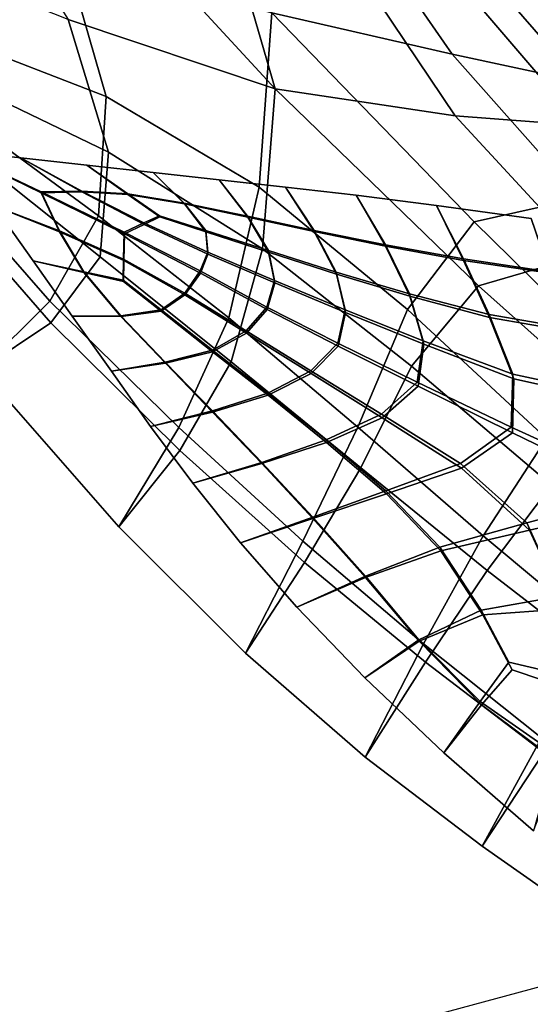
# Model space of a CAD drawing. Extents: x -3.29 to 3.54, y -2.92 to 1.93.
# Tile 12 of 167: x -1.75 to -1.4, y 0.47 to 1.15. Entities that reach past the tile are written whole.
import ezdxf

# ---------------------------------------------------------------- set-up
doc = ezdxf.new("R2010")
doc.units = 0

msp = doc.modelspace()

# ---------------------------------------------------------------- linework, layer by layer
for points in [[(-1.71224, 1.3232, 5.2148), (-1.7166, 1.25818, 5.16061), (-1.57535, 1.10495, 5.00454), (-1.61463, 1.24023, 5.13973)], [(-1.52214, 1.22882, 5.06421), (-1.45303, 1.12905, 4.93405), (-1.57764, 1.15765, 4.96042), (-1.61635, 1.28402, 5.10294)], [(-1.78469, 1.25686, 5.18705), (-1.71854, 1.15307, 5.10128), (-1.57535, 1.10495, 5.00454), (-1.7166, 1.25818, 5.16061)], [(-1.52056, 1.19026, 5.09656), (-1.61463, 1.24023, 5.13973), (-1.57535, 1.10495, 5.00454), (-1.45092, 1.08628, 4.96966)], [(-1.79366, 1.139, 5.0996), (-1.83426, 1.2299, 5.16158), (-1.72026, 1.19687, 5.06449), (-1.69234, 1.09967, 5.00353)], [(-1.44321, 1.20037, 5.06274), (-1.36477, 1.10995, 4.94261), (-1.45303, 1.12905, 4.93405), (-1.52214, 1.22882, 5.06421)], [(-1.44321, 1.20037, 5.06274), (-1.39158, 1.19906, 5.09829), (-1.29511, 1.10237, 4.97513), (-1.36477, 1.10995, 4.94261)], [(-1.79258, 1.11027, 5.12378), (-1.69076, 1.06111, 5.03588), (-1.71854, 1.15307, 5.10128), (-1.83309, 1.19842, 5.18808)], [(-1.69234, 1.09967, 5.00353), (-1.72026, 1.19687, 5.06449), (-1.57764, 1.15765, 4.96042), (-1.58637, 1.03693, 4.88795)], [(-1.442, 1.17198, 5.08652), (-1.52056, 1.19026, 5.09656), (-1.45092, 1.08628, 4.96966), (-1.36317, 1.07957, 4.96783)], [(-1.442, 1.17198, 5.08652), (-1.36317, 1.07957, 4.96783), (-1.29426, 1.08662, 4.98818), (-1.39093, 1.18405, 5.11085)], [(-1.69076, 1.06111, 5.03588), (-1.58426, 0.99415, 4.92355), (-1.57535, 1.10495, 5.00454), (-1.71854, 1.15307, 5.10128)], [(-1.4838, 0.95225, 4.75091), (-1.58637, 1.03693, 4.88795), (-1.57764, 1.15765, 4.96042), (-1.43766, 1.01285, 4.77541)], [(-1.36467, 1.02916, 4.79136), (-1.43766, 1.01285, 4.77541), (-1.57764, 1.15765, 4.96042), (-1.45303, 1.12905, 4.93405)], [(-1.76853, 1.06929, 5.054), (-1.79366, 1.139, 5.0996), (-1.69234, 1.09967, 5.00353), (-1.69762, 1.01692, 4.97366)], [(-1.28206, 1.02302, 4.80956), (-1.36467, 1.02916, 4.79136), (-1.45303, 1.12905, 4.93405), (-1.36477, 1.10995, 4.94261)], [(-1.76757, 1.04521, 5.07423), (-1.69641, 0.98853, 4.99744), (-1.69076, 1.06111, 5.03588), (-1.79258, 1.11027, 5.12378)], [(-1.48104, 0.91285, 4.7831), (-1.43463, 0.96849, 4.81169), (-1.57535, 1.10495, 5.00454), (-1.58426, 0.99415, 4.92355)], [(-1.36192, 0.98975, 4.82354), (-1.45092, 1.08628, 4.96966), (-1.57535, 1.10495, 5.00454), (-1.43463, 0.96849, 4.81169)], [(-1.69762, 1.01692, 4.97366), (-1.69234, 1.09967, 5.00353), (-1.58637, 1.03693, 4.88795), (-1.60737, 0.94637, 4.8594)], [(-1.27999, 0.99472, 4.8326), (-1.36317, 1.07957, 4.96783), (-1.45092, 1.08628, 4.96966), (-1.36192, 0.98975, 4.82354)], [(-1.76853, 1.06929, 5.054), (-1.69762, 1.01692, 4.97366), (-1.73122, 0.95787, 4.97998), (-1.81437, 1.05271, 5.08864)], [(-1.72458, 1.00602, 3.63183), (-1.73719, 1.03297, 3.64259), (-1.79708, 1.06213, 3.68101), (-1.76997, 1.02396, 3.66041)], [(-1.72465, 1.00653, 3.62792), (-1.76997, 1.02396, 3.66041), (-1.79708, 1.06213, 3.68101), (-1.73727, 1.03359, 3.63791)], [(-1.70904, 1.03364, 3.64119), (-1.75132, 1.05711, 3.67164), (-1.79708, 1.06213, 3.68101), (-1.73719, 1.03297, 3.64259)], [(-1.70911, 1.03416, 3.63729), (-1.73727, 1.03359, 3.63791), (-1.79708, 1.06213, 3.68101), (-1.75132, 1.05711, 3.67164)], [(-1.67725, 1.03192, 3.63673), (-1.70556, 1.05208, 3.66228), (-1.75132, 1.05711, 3.67164), (-1.70904, 1.03364, 3.64119)], [(-1.67731, 1.03238, 3.63319), (-1.70911, 1.03416, 3.63729), (-1.75132, 1.05711, 3.67164), (-1.70556, 1.05208, 3.66228)], [(-1.69641, 0.98853, 4.99744), (-1.60578, 0.91599, 4.88461), (-1.58426, 0.99415, 4.92355), (-1.69076, 1.06111, 5.03588)], [(-1.81437, 1.05271, 5.08864), (-1.73122, 0.95787, 4.97998), (-1.77897, 0.91067, 5.0044), (-1.87493, 1.03164, 5.13292)], [(-1.67725, 1.03192, 3.63673), (-1.6382, 1.02539, 3.62614), (-1.6598, 1.04705, 3.65291), (-1.70556, 1.05208, 3.66228)], [(-1.67731, 1.03238, 3.63319), (-1.70556, 1.05208, 3.66228), (-1.6598, 1.04705, 3.65291), (-1.63826, 1.02591, 3.62214)], [(-1.76757, 1.04521, 5.07423), (-1.81383, 1.03845, 5.10064), (-1.73056, 0.94287, 4.99253), (-1.69641, 0.98853, 4.99744)], [(-1.6382, 1.02539, 3.62614), (-1.5944, 1.01611, 3.612), (-1.61404, 1.04202, 3.64354), (-1.6598, 1.04705, 3.65291)], [(-1.63826, 1.02591, 3.62214), (-1.6598, 1.04705, 3.65291), (-1.61404, 1.04202, 3.64354), (-1.59449, 1.01676, 3.60707)], [(-1.81383, 1.03845, 5.10064), (-1.87493, 1.03164, 5.13292), (-1.77897, 0.91067, 5.0044), (-1.73056, 0.94287, 4.99253)], [(-1.54841, 1.00612, 3.59686), (-1.56828, 1.03699, 3.63417), (-1.61404, 1.04202, 3.64354), (-1.5944, 1.01611, 3.612)], [(-1.54851, 1.0069, 3.59091), (-1.59449, 1.01676, 3.60707), (-1.61404, 1.04202, 3.64354), (-1.56828, 1.03699, 3.63417)], [(-1.51825, 0.87078, 4.7294), (-1.60737, 0.94637, 4.8594), (-1.58637, 1.03693, 4.88795), (-1.4838, 0.95225, 4.75091)], [(-1.49904, 0.99596, 3.58054), (-1.51925, 1.03129, 3.62289), (-1.56828, 1.03699, 3.63417), (-1.54841, 1.00612, 3.59686)], [(-1.49915, 0.99686, 3.57366), (-1.54851, 1.0069, 3.59091), (-1.56828, 1.03699, 3.63417), (-1.51925, 1.03129, 3.62289)], [(-1.66623, 1.01211, 3.60528), (-1.67988, 1.00565, 3.59802), (-1.73727, 1.03359, 3.63791), (-1.70911, 1.03416, 3.63729)], [(-1.68031, 0.98707, 3.59679), (-1.72465, 1.00653, 3.62792), (-1.73727, 1.03359, 3.63791), (-1.67988, 1.00565, 3.59802)], [(-1.6661, 1.01114, 3.61263), (-1.70904, 1.03364, 3.64119), (-1.73719, 1.03297, 3.64259), (-1.67973, 1.0045, 3.60683)], [(-1.68018, 0.98611, 3.60415), (-1.67973, 1.0045, 3.60683), (-1.73719, 1.03297, 3.64259), (-1.72458, 1.00602, 3.63183)], [(-1.65539, 1.01704, 3.61104), (-1.66623, 1.01211, 3.60528), (-1.70911, 1.03416, 3.63729), (-1.67731, 1.03238, 3.63319)], [(-1.65528, 1.01623, 3.61722), (-1.67725, 1.03192, 3.63673), (-1.70904, 1.03364, 3.64119), (-1.6661, 1.01114, 3.61263)], [(-1.65539, 1.01704, 3.61104), (-1.67731, 1.03238, 3.63319), (-1.63826, 1.02591, 3.62214), (-1.62344, 1.00683, 3.59571)], [(-1.65528, 1.01623, 3.61722), (-1.62331, 1.00585, 3.60319), (-1.6382, 1.02539, 3.62614), (-1.67725, 1.03192, 3.63673)], [(-1.49904, 0.99596, 3.58054), (-1.44509, 0.98617, 3.56285), (-1.46368, 1.02422, 3.60778), (-1.51925, 1.03129, 3.62289)], [(-1.49915, 0.99686, 3.57366), (-1.51925, 1.03129, 3.62289), (-1.46368, 1.02422, 3.60778), (-1.44522, 0.98716, 3.55533)], [(-1.70766, 0.97788, 3.61841), (-1.72458, 1.00602, 3.63183), (-1.76997, 1.02396, 3.66041), (-1.74286, 0.98578, 3.6398)], [(-1.70772, 0.97834, 3.61487), (-1.74286, 0.98578, 3.6398), (-1.76997, 1.02396, 3.66041), (-1.72465, 1.00653, 3.62792)], [(-1.62344, 1.00683, 3.59571), (-1.63826, 1.02591, 3.62214), (-1.59449, 1.01676, 3.60707), (-1.58005, 0.99298, 3.57504)], [(-1.62331, 1.00585, 3.60319), (-1.57989, 0.99177, 3.58424), (-1.5944, 1.01611, 3.612), (-1.6382, 1.02539, 3.62614)], [(-1.44509, 0.98617, 3.56285), (-1.3854, 0.97732, 3.54359), (-1.3983, 1.01513, 3.58694), (-1.46368, 1.02422, 3.60778)], [(-1.44522, 0.98716, 3.55533), (-1.46368, 1.02422, 3.60778), (-1.3983, 1.01513, 3.58694), (-1.38553, 0.97832, 3.53593)], [(-1.27139, 0.93613, 4.64355), (-1.33612, 0.91301, 4.62264), (-1.43766, 1.01285, 4.77541), (-1.36467, 1.02916, 4.79136)], [(-1.69762, 1.01692, 4.97366), (-1.60737, 0.94637, 4.8594), (-1.64208, 0.8704, 4.85644), (-1.73122, 0.95787, 4.97998)], [(-1.65539, 1.01704, 3.61104), (-1.62344, 1.00683, 3.59571), (-1.62203, 0.99185, 3.57796), (-1.66623, 1.01211, 3.60528)], [(-1.65528, 1.01623, 3.61722), (-1.6661, 1.01114, 3.61263), (-1.62186, 0.99055, 3.58787), (-1.62331, 1.00585, 3.60319)], [(-1.53325, 0.97811, 3.55244), (-1.58005, 0.99298, 3.57504), (-1.59449, 1.01676, 3.60707), (-1.54851, 1.0069, 3.59091)], [(-1.53306, 0.97664, 3.56358), (-1.54841, 1.00612, 3.59686), (-1.5944, 1.01611, 3.612), (-1.57989, 0.99177, 3.58424)], [(-1.66623, 1.01211, 3.60528), (-1.62203, 0.99185, 3.57796), (-1.62733, 0.97893, 3.56455), (-1.67988, 1.00565, 3.59802)], [(-1.6661, 1.01114, 3.61263), (-1.67973, 1.0045, 3.60683), (-1.62712, 0.97738, 3.57636), (-1.62186, 0.99055, 3.58787)], [(-1.38766, 0.86284, 4.60414), (-1.4838, 0.95225, 4.75091), (-1.43766, 1.01285, 4.77541), (-1.33612, 0.91301, 4.62264)], [(-1.68052, 0.97238, 3.5959), (-1.70772, 0.97834, 3.61487), (-1.72465, 1.00653, 3.62792), (-1.68031, 0.98707, 3.59679)], [(-1.68041, 0.97157, 3.60208), (-1.68018, 0.98611, 3.60415), (-1.72458, 1.00602, 3.63183), (-1.70766, 0.97788, 3.61841)], [(-1.68031, 0.98707, 3.59679), (-1.67988, 1.00565, 3.59802), (-1.62733, 0.97893, 3.56455), (-1.63796, 0.96354, 3.56837)], [(-1.68018, 0.98611, 3.60415), (-1.63779, 0.96224, 3.57827), (-1.62712, 0.97738, 3.57636), (-1.67973, 1.0045, 3.60683)], [(-1.62344, 1.00683, 3.59571), (-1.58005, 0.99298, 3.57504), (-1.57584, 0.97219, 3.55188), (-1.62203, 0.99185, 3.57796)], [(-1.62331, 1.00585, 3.60319), (-1.62186, 0.99055, 3.58787), (-1.57563, 0.9706, 3.56405), (-1.57989, 0.99177, 3.58424)], [(-1.48254, 0.96306, 3.52873), (-1.53325, 0.97811, 3.55244), (-1.54851, 1.0069, 3.59091), (-1.49915, 0.99686, 3.57366)], [(-1.48229, 0.96132, 3.54169), (-1.49904, 0.99596, 3.58054), (-1.54841, 1.00612, 3.59686), (-1.53306, 0.97664, 3.56358)], [(-1.48254, 0.96306, 3.52873), (-1.49915, 0.99686, 3.57366), (-1.44522, 0.98716, 3.55533), (-1.42743, 0.94871, 3.50475)], [(-1.48229, 0.96132, 3.54169), (-1.42709, 0.94665, 3.5191), (-1.44509, 0.98617, 3.56285), (-1.49904, 0.99596, 3.58054)], [(-1.62203, 0.99185, 3.57796), (-1.57584, 0.97219, 3.55188), (-1.58119, 0.95383, 3.53956), (-1.62733, 0.97893, 3.56455)], [(-1.62186, 0.99055, 3.58787), (-1.62712, 0.97738, 3.57636), (-1.58096, 0.95208, 3.55289), (-1.57563, 0.9706, 3.56405)], [(-1.51619, 0.84249, 4.75244), (-1.48104, 0.91285, 4.7831), (-1.58426, 0.99415, 4.92355), (-1.60578, 0.91599, 4.88461)], [(-1.53325, 0.97811, 3.55244), (-1.52699, 0.95192, 3.52354), (-1.57584, 0.97219, 3.55188), (-1.58005, 0.99298, 3.57504)], [(-1.53306, 0.97664, 3.56358), (-1.57989, 0.99177, 3.58424), (-1.57563, 0.9706, 3.56405), (-1.52673, 0.94998, 3.53833)], [(-1.26795, 0.90378, 4.66906), (-1.36192, 0.98975, 4.82354), (-1.43463, 0.96849, 4.81169), (-1.33233, 0.87718, 4.65093)], [(-1.70766, 0.97788, 3.61841), (-1.74286, 0.98578, 3.6398), (-1.71575, 0.94761, 3.6192), (-1.6821, 0.94736, 3.59969)], [(-1.70772, 0.97834, 3.61487), (-1.68217, 0.94788, 3.59569), (-1.71575, 0.94761, 3.6192), (-1.74286, 0.98578, 3.6398)], [(-1.69641, 0.98853, 4.99744), (-1.73056, 0.94287, 4.99253), (-1.64123, 0.85465, 4.86949), (-1.60578, 0.91599, 4.88461)], [(-1.68052, 0.97238, 3.5959), (-1.68031, 0.98707, 3.59679), (-1.63796, 0.96354, 3.56837), (-1.65433, 0.95193, 3.5771)], [(-1.68041, 0.97157, 3.60208), (-1.6542, 0.95095, 3.58458), (-1.63779, 0.96224, 3.57827), (-1.68018, 0.98611, 3.60415)], [(-1.42743, 0.94871, 3.50475), (-1.44522, 0.98716, 3.55533), (-1.38553, 0.97832, 3.53593), (-1.36887, 0.93861, 3.48419)], [(-1.42709, 0.94665, 3.5191), (-1.36846, 0.93641, 3.4989), (-1.3854, 0.97732, 3.54359), (-1.44509, 0.98617, 3.56285)], [(-1.68052, 0.97238, 3.5959), (-1.65433, 0.95193, 3.5771), (-1.68217, 0.94788, 3.59569), (-1.70772, 0.97834, 3.61487)], [(-1.68041, 0.97157, 3.60208), (-1.70766, 0.97788, 3.61841), (-1.6821, 0.94736, 3.59969), (-1.6542, 0.95095, 3.58458)], [(-1.63796, 0.96354, 3.56837), (-1.62733, 0.97893, 3.56455), (-1.58119, 0.95383, 3.53956), (-1.59546, 0.93732, 3.54005)], [(-1.63779, 0.96224, 3.57827), (-1.59525, 0.93572, 3.55223), (-1.58096, 0.95208, 3.55289), (-1.62712, 0.97738, 3.57636)], [(-1.48254, 0.96306, 3.52873), (-1.4729, 0.93052, 3.49241), (-1.52699, 0.95192, 3.52354), (-1.53325, 0.97811, 3.55244)], [(-1.48229, 0.96132, 3.54169), (-1.53306, 0.97664, 3.56358), (-1.52673, 0.94998, 3.53833), (-1.4725, 0.92806, 3.50984)], [(-1.52699, 0.95192, 3.52354), (-1.53204, 0.92895, 3.50792), (-1.58119, 0.95383, 3.53956), (-1.57584, 0.97219, 3.55188)], [(-1.52673, 0.94998, 3.53833), (-1.57563, 0.9706, 3.56405), (-1.58096, 0.95208, 3.55289), (-1.53176, 0.92682, 3.52414)], [(-1.38421, 0.8305, 4.62966), (-1.33233, 0.87718, 4.65093), (-1.43463, 0.96849, 4.81169), (-1.48104, 0.91285, 4.7831)], [(-1.65433, 0.95193, 3.5771), (-1.63796, 0.96354, 3.56837), (-1.59546, 0.93732, 3.54005), (-1.61881, 0.9241, 3.55169)], [(-1.6542, 0.95095, 3.58458), (-1.61865, 0.92289, 3.56089), (-1.59525, 0.93572, 3.55223), (-1.63779, 0.96224, 3.57827)], [(-1.48254, 0.96306, 3.52873), (-1.42743, 0.94871, 3.50475), (-1.41099, 0.90747, 3.45791), (-1.4729, 0.93052, 3.49241)], [(-1.73122, 0.95787, 4.97998), (-1.64208, 0.8704, 4.85644), (-1.68365, 0.80173, 4.86628), (-1.77897, 0.91067, 5.0044)], [(-1.48229, 0.96132, 3.54169), (-1.4725, 0.92806, 3.50984), (-1.41024, 0.90417, 3.47771), (-1.42709, 0.94665, 3.5191)], [(-1.68217, 0.94788, 3.59569), (-1.65141, 0.91559, 3.57278), (-1.68864, 0.90943, 3.59859), (-1.71575, 0.94761, 3.6192)], [(-1.65433, 0.95193, 3.5771), (-1.61881, 0.9241, 3.55169), (-1.65141, 0.91559, 3.57278), (-1.68217, 0.94788, 3.59569)], [(-1.6542, 0.95095, 3.58458), (-1.6821, 0.94736, 3.59969), (-1.65133, 0.91494, 3.5777), (-1.61865, 0.92289, 3.56089)], [(-1.55069, 0.9098, 3.50926), (-1.59546, 0.93732, 3.54005), (-1.58119, 0.95383, 3.53956), (-1.53204, 0.92895, 3.50792)], [(-1.55044, 0.90786, 3.52405), (-1.53176, 0.92682, 3.52414), (-1.58096, 0.95208, 3.55289), (-1.59525, 0.93572, 3.55223)], [(-1.4729, 0.93052, 3.49241), (-1.47707, 0.90184, 3.47216), (-1.53204, 0.92895, 3.50792), (-1.52699, 0.95192, 3.52354)], [(-1.4725, 0.92806, 3.50984), (-1.52673, 0.94998, 3.53833), (-1.53176, 0.92682, 3.52414), (-1.47658, 0.89905, 3.49142)], [(-1.43142, 0.79546, 4.58979), (-1.51825, 0.87078, 4.7294), (-1.4838, 0.95225, 4.75091), (-1.38766, 0.86284, 4.60414)], [(-1.42743, 0.94871, 3.50475), (-1.36887, 0.93861, 3.48419), (-1.34442, 0.89309, 3.43097), (-1.41099, 0.90747, 3.45791)], [(-1.73056, 0.94287, 4.99253), (-1.77897, 0.91067, 5.0044), (-1.68365, 0.80173, 4.86628), (-1.64123, 0.85465, 4.86949)], [(-1.6821, 0.94736, 3.59969), (-1.71575, 0.94761, 3.6192), (-1.68864, 0.90943, 3.59859), (-1.65133, 0.91494, 3.5777)], [(-1.51825, 0.87078, 4.7294), (-1.55621, 0.79182, 4.72239), (-1.64208, 0.8704, 4.85644), (-1.60737, 0.94637, 4.8594)], [(-1.42709, 0.94665, 3.5191), (-1.41024, 0.90417, 3.47771), (-1.34343, 0.88932, 3.4515), (-1.36846, 0.93641, 3.4989)], [(-1.58046, 0.8942, 3.52399), (-1.61881, 0.9241, 3.55169), (-1.59546, 0.93732, 3.54005), (-1.55069, 0.9098, 3.50926)], [(-1.58027, 0.89274, 3.53513), (-1.55044, 0.90786, 3.52405), (-1.59525, 0.93572, 3.55223), (-1.61865, 0.92289, 3.56089)], [(-1.50189, 0.87964, 3.47546), (-1.55069, 0.9098, 3.50926), (-1.53204, 0.92895, 3.50792), (-1.47707, 0.90184, 3.47216)], [(-1.4729, 0.93052, 3.49241), (-1.41099, 0.90747, 3.45791), (-1.41217, 0.87066, 3.43047), (-1.47707, 0.90184, 3.47216)], [(-1.4725, 0.92806, 3.50984), (-1.47658, 0.89905, 3.49142), (-1.41118, 0.8667, 3.45266), (-1.41024, 0.90417, 3.47771)], [(-1.58046, 0.8942, 3.52399), (-1.61884, 0.88191, 3.54854), (-1.65141, 0.91559, 3.57278), (-1.61881, 0.9241, 3.55169)], [(-1.58027, 0.89274, 3.53513), (-1.61865, 0.92289, 3.56089), (-1.65133, 0.91494, 3.5777), (-1.61874, 0.88113, 3.55449)], [(-1.50148, 0.87717, 3.49289), (-1.47658, 0.89905, 3.49142), (-1.53176, 0.92682, 3.52414), (-1.55044, 0.90786, 3.52405)], [(-1.61884, 0.88191, 3.54854), (-1.66153, 0.87126, 3.57799), (-1.68864, 0.90943, 3.59859), (-1.65141, 0.91559, 3.57278)], [(-1.61874, 0.88113, 3.55449), (-1.65133, 0.91494, 3.5777), (-1.68864, 0.90943, 3.59859), (-1.66153, 0.87126, 3.57799)], [(-1.51619, 0.84249, 4.75244), (-1.60578, 0.91599, 4.88461), (-1.64123, 0.85465, 4.86949), (-1.55511, 0.77707, 4.73439)], [(-1.54017, 0.86182, 3.49499), (-1.58046, 0.8942, 3.52399), (-1.55069, 0.9098, 3.50926), (-1.50189, 0.87964, 3.47546)], [(-1.53992, 0.86008, 3.50795), (-1.50148, 0.87717, 3.49289), (-1.55044, 0.90786, 3.52405), (-1.58027, 0.89274, 3.53513)], [(-1.42883, 0.77151, 4.60865), (-1.38421, 0.8305, 4.62966), (-1.48104, 0.91285, 4.7831), (-1.51619, 0.84249, 4.75244)], [(-1.41099, 0.90747, 3.45791), (-1.34442, 0.89309, 3.43097), (-1.31654, 0.82707, 3.3705), (-1.41217, 0.87066, 3.43047)], [(-1.50189, 0.87964, 3.47546), (-1.47707, 0.90184, 3.47216), (-1.41217, 0.87066, 3.43047), (-1.44728, 0.84549, 3.43813)], [(-1.41024, 0.90417, 3.47771), (-1.41118, 0.8667, 3.45266), (-1.31342, 0.81918, 3.39505), (-1.34343, 0.88932, 3.4515)], [(-1.54017, 0.86182, 3.49499), (-1.58473, 0.84634, 3.5234), (-1.61884, 0.88191, 3.54854), (-1.58046, 0.8942, 3.52399)], [(-1.50148, 0.87717, 3.49289), (-1.44653, 0.84219, 3.45793), (-1.41118, 0.8667, 3.45266), (-1.47658, 0.89905, 3.49142)], [(-1.53992, 0.86008, 3.50795), (-1.58027, 0.89274, 3.53513), (-1.61874, 0.88113, 3.55449), (-1.58461, 0.84544, 3.53028)], [(-1.58473, 0.84634, 3.5234), (-1.63243, 0.83202, 3.55626), (-1.66153, 0.87126, 3.57799), (-1.61884, 0.88191, 3.54854)], [(-1.58461, 0.84544, 3.53028), (-1.61874, 0.88113, 3.55449), (-1.66153, 0.87126, 3.57799), (-1.63243, 0.83202, 3.55626)], [(-1.54017, 0.86182, 3.49499), (-1.50189, 0.87964, 3.47546), (-1.44728, 0.84549, 3.43813), (-1.49883, 0.82654, 3.46565)], [(-1.53992, 0.86008, 3.50795), (-1.49848, 0.82448, 3.47999), (-1.44653, 0.84219, 3.45793), (-1.50148, 0.87717, 3.49289)], [(-1.55621, 0.79182, 4.72239), (-1.59591, 0.71412, 4.72264), (-1.68365, 0.80173, 4.86628), (-1.64208, 0.8704, 4.85644)], [(-1.43142, 0.79546, 4.58979), (-1.47281, 0.7207, 4.58134), (-1.55621, 0.79182, 4.72239), (-1.51825, 0.87078, 4.7294)], [(-1.44728, 0.84549, 3.43813), (-1.41217, 0.87066, 3.43047), (-1.31654, 0.82707, 3.3705), (-1.40129, 0.80445, 3.40546)], [(-1.44653, 0.84219, 3.45793), (-1.39952, 0.7993, 3.42573), (-1.31342, 0.81918, 3.39505), (-1.41118, 0.8667, 3.45266)], [(-1.54017, 0.86182, 3.49499), (-1.49883, 0.82654, 3.46565), (-1.54936, 0.80839, 3.49781), (-1.58473, 0.84634, 3.5234)], [(-1.53992, 0.86008, 3.50795), (-1.58461, 0.84544, 3.53028), (-1.54923, 0.8074, 3.50532), (-1.49848, 0.82448, 3.47999)], [(-1.43142, 0.79546, 4.58979), (-1.38766, 0.86284, 4.60414), (-1.301, 0.78587, 4.45934), (-1.348, 0.72567, 4.44673)], [(-1.55511, 0.77707, 4.73439), (-1.64123, 0.85465, 4.86949), (-1.68365, 0.80173, 4.86628), (-1.59591, 0.71412, 4.72264)], [(-1.58473, 0.84634, 3.5234), (-1.54936, 0.80839, 3.49781), (-1.59937, 0.79064, 3.53229), (-1.63243, 0.83202, 3.55626)], [(-1.49883, 0.82654, 3.46565), (-1.44728, 0.84549, 3.43813), (-1.40129, 0.80445, 3.40546), (-1.46139, 0.78754, 3.43911)], [(-1.58461, 0.84544, 3.53028), (-1.63243, 0.83202, 3.55626), (-1.59937, 0.79064, 3.53229), (-1.54923, 0.8074, 3.50532)], [(-1.42883, 0.77151, 4.60865), (-1.51619, 0.84249, 4.75244), (-1.55511, 0.77707, 4.73439), (-1.47144, 0.70802, 4.59133)], [(-1.49848, 0.82448, 3.47999), (-1.46078, 0.785, 3.45375), (-1.39952, 0.7993, 3.42573), (-1.44653, 0.84219, 3.45793)], [(-1.49883, 0.82654, 3.46565), (-1.46139, 0.78754, 3.43911), (-1.51299, 0.76757, 3.47218), (-1.54936, 0.80839, 3.49781)], [(-1.42883, 0.77151, 4.60865), (-1.3449, 0.70655, 4.46101), (-1.29687, 0.76038, 4.47839), (-1.38421, 0.8305, 4.62966)], [(-1.37834, 0.75359, 3.38567), (-1.40129, 0.80445, 3.40546), (-1.31654, 0.82707, 3.3705), (-1.31292, 0.74994, 3.34645)], [(-1.49848, 0.82448, 3.47999), (-1.54923, 0.8074, 3.50532), (-1.51286, 0.76656, 3.47984), (-1.46078, 0.785, 3.45375)], [(-1.37439, 0.74489, 3.40287), (-1.30296, 0.73059, 3.36447), (-1.31342, 0.81918, 3.39505), (-1.39952, 0.7993, 3.42573)], [(-1.54936, 0.80839, 3.49781), (-1.51299, 0.76757, 3.47218), (-1.56034, 0.74606, 3.50496), (-1.59937, 0.79064, 3.53229)], [(-1.54923, 0.8074, 3.50532), (-1.59937, 0.79064, 3.53229), (-1.56034, 0.74606, 3.50496), (-1.51286, 0.76656, 3.47984)], [(-1.43278, 0.744, 3.41854), (-1.46139, 0.78754, 3.43911), (-1.40129, 0.80445, 3.40546), (-1.37834, 0.75359, 3.38567)], [(-1.43164, 0.74066, 3.43175), (-1.37439, 0.74489, 3.40287), (-1.39952, 0.7993, 3.42573), (-1.46078, 0.785, 3.45375)], [(-1.47281, 0.7207, 4.58134), (-1.51303, 0.64227, 4.57584), (-1.59591, 0.71412, 4.72264), (-1.55621, 0.79182, 4.72239)], [(-1.43142, 0.79546, 4.58979), (-1.348, 0.72567, 4.44673), (-1.39112, 0.65561, 4.4368), (-1.47281, 0.7207, 4.58134)], [(-1.43278, 0.744, 3.41854), (-1.4759, 0.72337, 3.44696), (-1.51299, 0.76757, 3.47218), (-1.46139, 0.78754, 3.43911)], [(-1.43164, 0.74066, 3.43175), (-1.46078, 0.785, 3.45375), (-1.51286, 0.76656, 3.47984), (-1.47578, 0.72244, 3.45408)], [(-1.47144, 0.70802, 4.59133), (-1.55511, 0.77707, 4.73439), (-1.59591, 0.71412, 4.72264), (-1.51303, 0.64227, 4.57584)], [(-1.42883, 0.77151, 4.60865), (-1.47144, 0.70802, 4.59133), (-1.38946, 0.64541, 4.44442), (-1.3449, 0.70655, 4.46101)], [(-1.4759, 0.72337, 3.44696), (-1.51337, 0.69721, 3.47314), (-1.56034, 0.74606, 3.50496), (-1.51299, 0.76757, 3.47218)], [(-1.47578, 0.72244, 3.45408), (-1.51286, 0.76656, 3.47984), (-1.56034, 0.74606, 3.50496), (-1.51337, 0.69721, 3.47314)], [(-1.41374, 0.70791, 3.40539), (-1.43278, 0.744, 3.41854), (-1.37834, 0.75359, 3.38567), (-1.37349, 0.69844, 3.37904)], [(-1.41374, 0.70791, 3.40539), (-1.43364, 0.68071, 3.41917), (-1.4759, 0.72337, 3.44696), (-1.43278, 0.744, 3.41854)], [(-1.41134, 0.7026, 3.41608), (-1.36831, 0.68807, 3.39106), (-1.37439, 0.74489, 3.40287), (-1.43164, 0.74066, 3.43175)], [(-1.41134, 0.7026, 3.41608), (-1.43164, 0.74066, 3.43175), (-1.47578, 0.72244, 3.45408), (-1.43272, 0.67843, 3.42562)], [(-1.43364, 0.68071, 3.41917), (-1.45871, 0.64521, 3.43768), (-1.51337, 0.69721, 3.47314), (-1.4759, 0.72337, 3.44696)], [(-1.43272, 0.67843, 3.42562), (-1.47578, 0.72244, 3.45408), (-1.51337, 0.69721, 3.47314), (-1.45871, 0.64521, 3.43768)], [(-1.47281, 0.7207, 4.58134), (-1.39112, 0.65561, 4.4368), (-1.43229, 0.58061, 4.42821), (-1.51303, 0.64227, 4.57584)], [(-1.47144, 0.70802, 4.59133), (-1.51303, 0.64227, 4.57584), (-1.43229, 0.58061, 4.42821), (-1.38946, 0.64541, 4.44442)], [(-1.41374, 0.70791, 3.40539), (-1.37349, 0.69844, 3.37904), (-1.38178, 0.6445, 3.38586), (-1.43364, 0.68071, 3.41917)], [(-1.41134, 0.7026, 3.41608), (-1.43272, 0.67843, 3.42562), (-1.37842, 0.63795, 3.39204), (-1.36831, 0.68807, 3.39106)], [(-1.43364, 0.68071, 3.41917), (-1.38178, 0.6445, 3.38586), (-1.39663, 0.59117, 3.39941), (-1.45871, 0.64521, 3.43768)], [(-1.43272, 0.67843, 3.42562), (-1.45871, 0.64521, 3.43768), (-1.39663, 0.59117, 3.39941), (-1.37842, 0.63795, 3.39204)], [(-1.39112, 0.65561, 4.4368), (-1.31033, 0.5951, 4.29228), (-1.35097, 0.52358, 4.28211), (-1.43229, 0.58061, 4.42821)], [(-1.38946, 0.64541, 4.44442), (-1.43229, 0.58061, 4.42821), (-1.35097, 0.52358, 4.28211), (-1.30844, 0.58716, 4.29777)], [(-1.48939, 0.37951, 4.54008), (-1.35028, 0.42458, 4.38547), (-1.3343, 0.49875, 4.42379), (-1.47164, 0.46179, 4.58353)], [(-1.48515, 0.37979, 4.54508), (-1.346, 0.42507, 4.38996), (-1.3343, 0.49875, 4.42379), (-1.47164, 0.46179, 4.58353)]]:
    msp.add_3dface(points)

doc.saveas('drawing.dxf')
